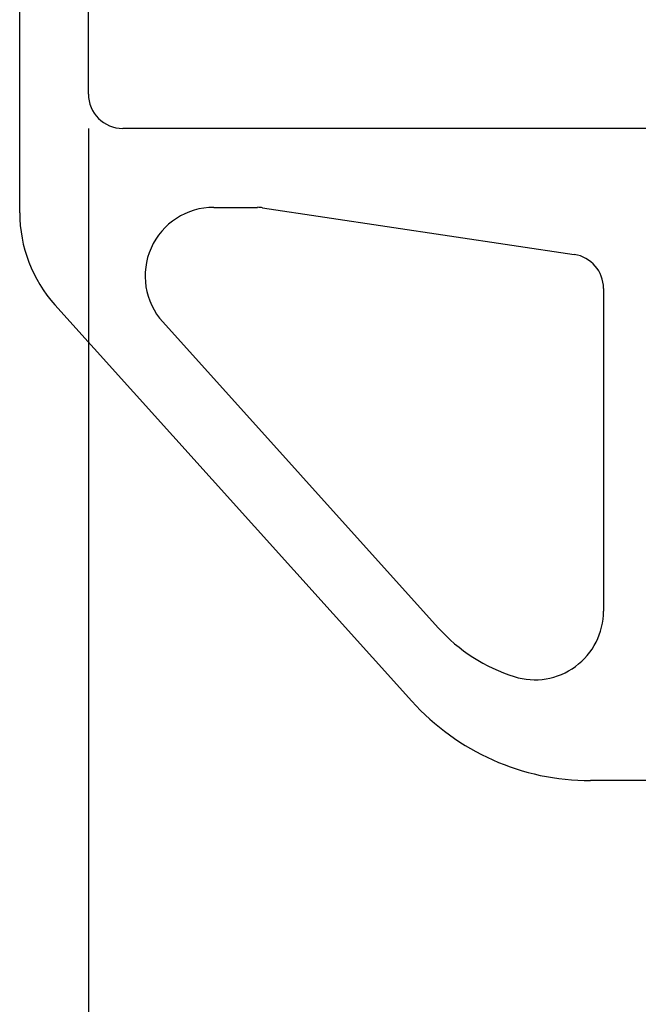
# Model space of a CAD drawing. Extents: x 0 to 4205, y 0 to 2970.
# Tile 56 of 67: x 2043 to 2223, y 2190 to 2476. Entities that reach past the tile are written whole.
import ezdxf

# ---------------------------------------------------------------- set-up
doc = ezdxf.new("R2010")
doc.units = 0
doc.header["$LTSCALE"] = 5
doc.layers.get('0').update_dxf_attribs({"linetype": 'CONTINUOUS'})
doc.styles.add('SLDTEXTSTYLE0', font='TXT', dxfattribs={"width": 0.605})
doc.dimstyles.new('SLDDIMSTYLE0', dxfattribs={"dimtxt": 25, "dimasz": 25, "dimexe": 0, "dimexo": 0.0625, "dimgap": 6.25, "dimtad": 1, "dimdec": 1, "dimrnd": 1e-09, "dimzin": 12, "dimtxsty": 'SLDTEXTSTYLE0', "dimsah": 1, "dimcen": 0.09, "dimazin": 3, "dimtfac": 1, "dimtofl": 0, "dimtmove": 0, "dimatfit": 3, "dimtolj": 1, "dimtzin": 12})

# ---------------------------------------------------------------- blocks, each defined once
blk = doc.blocks.new('_D_13')
at = {"color": 7, "linetype": 'CONTINUOUS'}
for p, q in [((2062.96, 2444.68), (2062.96, 1960.96)), ((3332.96, 2444.68), (3332.96, 1960.96)), ((2062.96, 1968.46), (3332.96, 1968.46))]:
    blk.add_line(p, q, dxfattribs=at)
for points in [[(2062.96, 1968.46), (2087.96, 1964.71), (2087.96, 1972.21)], [(3332.96, 1968.46), (3307.96, 1972.21), (3307.96, 1964.71)]]:
    blk.add_solid(points, dxfattribs=at)
at = {"color": 7, "linetype": 'CONTINUOUS', "insert": (2659.76, 2000.69), "char_height": 25, "attachment_point": 1, "style": 'SLDTEXTSTYLE0'}
blk.add_mtext('1270', dxfattribs=at)

msp = doc.modelspace()

# ---------------------------------------------------------------- linework, layer by layer
at = {"color": 7, "linetype": 'CONTINUOUS'}
for p, q in [((2062.96, 2454.68), (2062.96, 2574.68)), ((2042.96, 2420.04), (2042.96, 2569.12)), ((2312.96, 2444.68), (2072.96, 2444.68)), ((2099.48, 2421.68), (2112.21, 2421.68)), ((2113.69, 2421.57), (2204.44, 2407.96)), ((2212.96, 2398.07), (2212.96, 2304.07)), ((2157.16, 2277.84), (2053.23, 2393.27)), ((2164.82, 2299.23), (2084.62, 2388.3)), ((2263.77, 2254.68), (2209.18, 2254.68))]:
    msp.add_line(p, q, dxfattribs=at)
for centre, radius, start, end in [((2072.96, 2454.68), 10, 180.0003, 269.9997), ((2099.48, 2401.68), 20, 89.9999, 222), ((2112.21, 2411.7), 9.99, 81.464, 90.0058), ((2082.96, 2420.04), 40, 179.9997, 222.0002), ((2202.96, 2398.07), 10, 0.0002, 81.469), ((2192.96, 2304.07), 20, 252.4958, 359.9997), ((2201.98, 2332.68), 50, 222.0001, 252.4952), ((2209.18, 2324.68), 70, 222.0002, 269.9999)]:
    msp.add_arc(centre, radius, start, end, dxfattribs=at)

# ---------------------------------------------------------------- dimensions: what is measured, and where the dimension line sits
dim = msp.add_linear_dim(base=(3332.96, 1968.46), p1=(2062.96, 2454.68), p2=(3332.96, 2454.68), dimstyle='SLDDIMSTYLE0', dxfattribs=at)
dim.commit()
dim.dimension.update_dxf_attribs({"geometry": '_D_13', "text_midpoint": (2697.96, 1968.46), "dimtype": 160})

doc.saveas('drawing.dxf')
